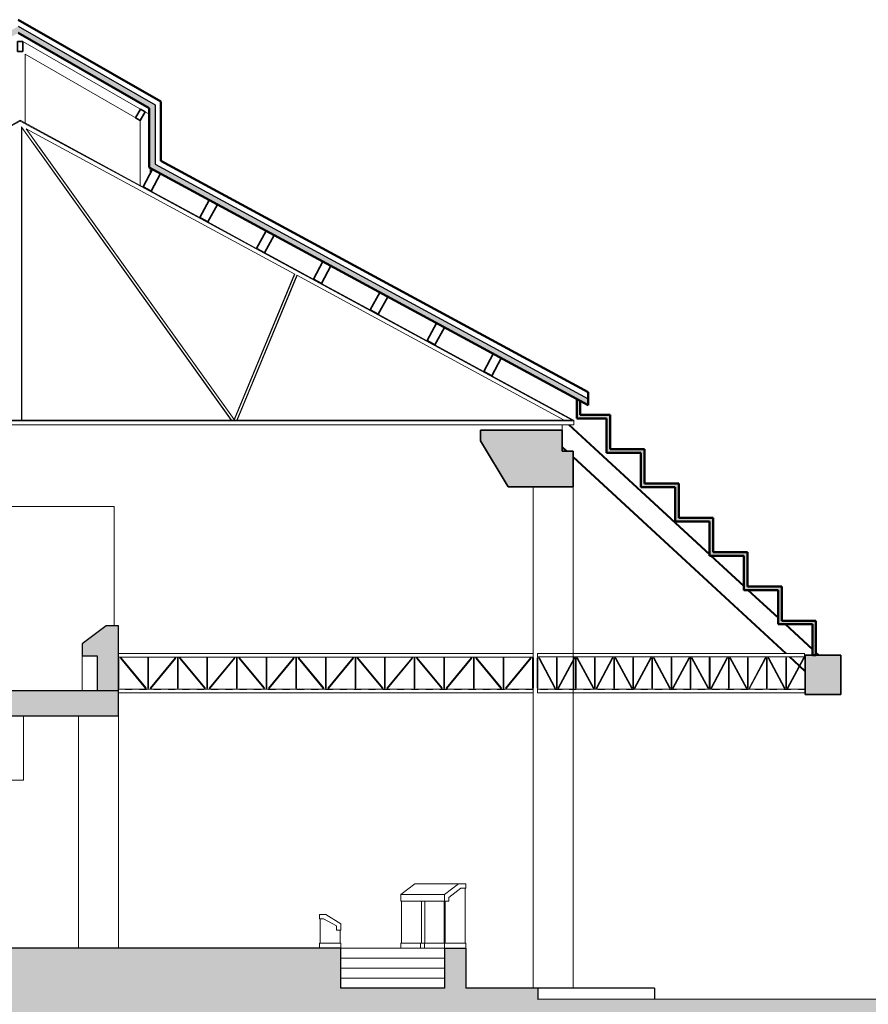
# Model space of a CAD drawing. Header units: metres. Extents: x -18231 to -17951, y 15132 to 15402.
# Tile 132 of 144: x -18009 to -17997, y 15354 to 15368. Entities that reach past the tile are written whole.
import ezdxf

# ---------------------------------------------------------------- set-up
doc = ezdxf.new("R2010")
doc.units = ezdxf.units.M
doc.linetypes.add('Oculto', pattern=[7.14375, 4.7625, -2.38125])
for name, color, linetype, lineweight in [('A-ROOF', 132, 'Continuous', 9), ('A-WALL', 113, 'Continuous', 9), ('I-FURN', 30, 'Continuous', 18), ('S-BEAM', 12, 'Continuous', 18), ('S-COLS', 52, 'Continuous', 18), ('S-STRS', 31, 'Continuous', 18)]:
    doc.layers.add(name, color=color, linetype=linetype, lineweight=lineweight)
doc.layers.add('CORTADO', color=192, linetype='Continuous')
doc.layers.add('HATCH', color=251, linetype='Continuous')

# ---------------------------------------------------------------- blocks, each defined once
blk = doc.blocks.new('Pilar rectangular hormigón - 250 x 560 mm 2-408765-Sección 8')
at = {"layer": 'S-COLS'}
for p, q in [((2774, 3250), (2774, 0)), ((3334, 3250), (3334, 0))]:
    blk.add_line(p, q, dxfattribs=at)
blk = doc.blocks.new('baranda andenes2 - baranda andenes-445251-Sección 8')
at = {"layer": 'I-FURN'}
for p, q in [((6234, 470), (6144, 470)), ((6144, 470), (6144, 410)), ((6444, 340), (6234, 470)), ((6144, 410), (6204, 410)), ((6204, 410), (6384, 311)), ((6384, 311), (6384, 250)), ((6444, 250), (6444, 340)), ((6384, 250), (6444, 250)), ((6144, 70), (6444, 70)), ((6144, 70), (6144, 0)), ((6444, 0), (6144, 0)), ((6444, 0), (6444, 70))]:
    blk.add_line(p, q, dxfattribs=at)
blk = doc.blocks.new('baranda andenes13 - baranda andenes-453981-Sección 8')
at = {"layer": 'I-FURN'}
for p, q in [((7284, 750), (7480, 900)), ((7480, 900), (8090, 900)), ((8090, 900), (7894, 750)), ((7954, 710), (8124, 840)), ((8194, 900), (8090, 900)), ((8124, 840), (8194, 840)), ((8194, 840), (8194, 900)), ((7284, 750), (7894, 750)), ((7284, 660), (7284, 750)), ((7894, 750), (7894, 660)), ((7954, 660), (7954, 710)), ((7894, 660), (7284, 660)), ((7894, 660), (7954, 660)), ((7284, 70), (7561, 70)), ((7284, 70), (7284, 0)), ((7561, 70), (7589, 70)), ((7561, 0), (7561, 70)), ((7589, 70), (7614, 70)), ((7614, 70), (7894, 70)), ((7614, 70), (7614, 0)), ((7894, 70), (8194, 70)), ((7894, 70), (7894, 0)), ((8194, 0), (8194, 70))]:
    blk.add_line(p, q, dxfattribs=at)
blk = doc.blocks.new('Calibre delgado-Ángulos - L140 x 40-473297-Sección 8')
at = {"layer": 'S-BEAM'}
for p, q in [((3334, 3575), (3334, 3625)), ((9134, 3625), (3334, 3625)), ((9134, 3625), (9134, 3575)), ((3334, 3575), (9134, 3575))]:
    blk.add_line(p, q, dxfattribs=at)
at = {"layer": 'S-BEAM', "linetype": 'Oculto'}
blk.add_line((9134, 3622), (3334, 3622), dxfattribs=at)
blk = doc.blocks.new('HSS-Tubo estructural redondo - HSS 0_01-474938-Sección 8')
at = {"layer": 'S-BEAM'}
for p, q in [((9129, 4062), (9129, 3638)), ((9134, 4062), (9129, 4062)), ((9139, 4062), (9134, 4062)), ((9139, 3638), (9139, 4062)), ((9129, 3638), (9134, 3638)), ((9134, 3638), (9139, 3638))]:
    blk.add_line(p, q, dxfattribs=at)
blk = doc.blocks.new('HSS-Tubo estructural redondo - HSS 0_01-V7-Sección 8')
at = {"layer": 'S-BEAM'}
for p, q in [((8715, 4062), (8715, 3638)), ((8720, 4062), (8715, 4062)), ((8725, 4062), (8720, 4062)), ((8725, 3638), (8725, 4062)), ((8715, 3638), (8720, 3638)), ((8720, 3638), (8725, 3638))]:
    blk.add_line(p, q, dxfattribs=at)
blk = doc.blocks.new('HSS-Tubo estructural redondo - HSS 0_01-V8-Sección 8')
at = {"layer": 'S-BEAM'}
for p, q in [((3339, 4062), (3334, 4062)), ((3339, 3638), (3339, 4062)), ((3334, 3638), (3339, 3638))]:
    blk.add_line(p, q, dxfattribs=at)
blk = doc.blocks.new('HSS-Tubo estructural redondo - HSS 0_01-474939-Sección 8')
at = {"layer": 'S-BEAM'}
for p, q in [((9099, 4065), (8748, 3641)), ((8756, 3635), (9107, 4059)), ((9103, 4062), (9099, 4065)), ((9107, 4059), (9103, 4062)), ((8748, 3641), (8752, 3638)), ((8752, 3638), (8756, 3635))]:
    blk.add_line(p, q, dxfattribs=at)
blk = doc.blocks.new('HSS-Tubo estructural redondo - HSS 0_01-475032-Sección 8')
at = {"layer": 'S-BEAM'}
for p, q in [((9129, 4062), (9129, 3638)), ((9130, 4062), (9129, 4062)), ((9129, 3638), (9130, 3638))]:
    blk.add_line(p, q, dxfattribs=at)
blk = doc.blocks.new('HSS-Tubo estructural redondo - HSS 0_01-V9-Sección 8')
at = {"layer": 'S-BEAM'}
for p, q in [((8715, 4062), (8715, 3638)), ((8715, 4062), (8715, 4062)), ((8725, 3638), (8725, 4062)), ((8725, 4062), (8725, 4062)), ((8715, 3638), (8715, 3638)), ((8725, 3638), (8725, 3638))]:
    blk.add_line(p, q, dxfattribs=at)
blk = doc.blocks.new('HSS-Tubo estructural redondo - HSS 0_01-V10-Sección 8')
at = {"layer": 'S-BEAM'}
for p, q in [((3339, 4062), (3338, 4062)), ((3339, 3638), (3339, 4062)), ((3338, 3638), (3339, 3638))]:
    blk.add_line(p, q, dxfattribs=at)
blk = doc.blocks.new('HSS-Tubo estructural redondo - HSS 0_01-475033-Sección 8')
at = {"layer": 'S-BEAM'}
for p, q in [((9099, 4065), (8748, 3641)), ((8756, 3635), (9107, 4059)), ((9099, 4065), (9099, 4065)), ((9107, 4059), (9107, 4059)), ((8748, 3641), (8748, 3641)), ((8756, 3635), (8756, 3635))]:
    blk.add_line(p, q, dxfattribs=at)
blk = doc.blocks.new('Calibre delgado-Ángulos - L140 x 40-476276-Sección 8')
at = {"layer": 'S-BEAM'}
for p, q in [((9199, 3575), (9199, 3625)), ((12944, 3625), (9199, 3625)), ((9199, 3575), (12944, 3575))]:
    blk.add_line(p, q, dxfattribs=at)
at = {"layer": 'S-BEAM', "linetype": 'Oculto'}
blk.add_line((12944, 3622), (9199, 3622), dxfattribs=at)
blk = doc.blocks.new('Calibre delgado-Ángulos - L140 x 40-484132-Sección 8')
at = {"layer": 'S-BEAM'}
for p, q in [((9199, 4075), (9199, 4125)), ((12931, 4125), (9199, 4125)), ((9199, 4075), (12931, 4075)), ((12931, 4125), (12931, 4075))]:
    blk.add_line(p, q, dxfattribs=at)
at = {"layer": 'S-BEAM', "linetype": 'Oculto'}
blk.add_line((12931, 4122), (9199, 4122), dxfattribs=at)
blk = doc.blocks.new('HSS-Tubo estructural redondo - HSS 0_01-V11-Sección 8')
at = {"layer": 'S-BEAM'}
for p, q in [((12939, 4062), (12939, 3638)), ((12944, 4062), (12939, 4062)), ((12939, 3638), (12944, 3638))]:
    blk.add_line(p, q, dxfattribs=at)
blk = doc.blocks.new('HSS-Tubo estructural redondo - HSS 0_01-V12-Sección 8')
at = {"layer": 'S-BEAM'}
for p, q in [((9461, 4062), (9461, 3638)), ((9466, 4062), (9461, 4062)), ((9471, 4062), (9466, 4062)), ((9471, 3638), (9471, 4062)), ((9461, 3638), (9466, 3638)), ((9466, 3638), (9471, 3638))]:
    blk.add_line(p, q, dxfattribs=at)
blk = doc.blocks.new('HSS-Tubo estructural redondo - HSS 0_01-476277-Sección 8')
at = {"layer": 'S-BEAM'}
for p, q in [((12918, 4064), (12692, 3641)), ((12701, 3636), (12927, 4059)), ((12923, 4061), (12918, 4064)), ((12927, 4059), (12923, 4061)), ((12692, 3641), (12697, 3639)), ((12697, 3639), (12701, 3636))]:
    blk.add_line(p, q, dxfattribs=at)
blk = doc.blocks.new('HSS-Tubo estructural redondo - HSS 0_01-V13-Sección 8')
at = {"layer": 'S-BEAM'}
for p, q in [((9708, 4064), (9482, 3641)), ((9491, 3636), (9717, 4059)), ((9713, 4061), (9708, 4064)), ((9717, 4059), (9713, 4061)), ((9482, 3641), (9487, 3639)), ((9487, 3639), (9491, 3636))]:
    blk.add_line(p, q, dxfattribs=at)
blk = doc.blocks.new('HSS-Tubo estructural redondo - HSS 0_01-V14-Sección 8')
at = {"layer": 'S-BEAM'}
for p, q in [((9219, 4061), (9215, 4059)), ((9215, 4059), (9441, 3636)), ((9224, 4064), (9219, 4061)), ((9450, 3641), (9224, 4064)), ((9441, 3636), (9445, 3639)), ((9445, 3639), (9450, 3641))]:
    blk.add_line(p, q, dxfattribs=at)
blk = doc.blocks.new('HSS-Tubo estructural redondo - HSS 0_01-V15-Sección 8')
at = {"layer": 'S-BEAM'}
for p in [(12939, 3873), (12939, 3638)]:
    blk.add_line(p, (12939, 3638), dxfattribs=at)
blk = doc.blocks.new('HSS-Tubo estructural redondo - HSS 0_01-V29-Sección 8')
at = {"layer": 'S-BEAM'}
for p, q in [((9699, 4062), (9695, 4062)), ((9704, 4062), (9699, 4062)), ((9704, 4054), (9704, 4062)), ((9704, 3638), (9704, 4034)), ((9695, 3638), (9699, 3638)), ((9699, 3638), (9704, 3638))]:
    blk.add_line(p, q, dxfattribs=at)
blk = doc.blocks.new('Glulam-Pino del sur - 127X279-588273-Sección 8')
at = {"layer": 'S-BEAM', "lineweight": 35}
for p, q in [((-5029, 8117), (-5141, 8056)), ((-5141, 8056), (-5008, 7811)), ((-4897, 7871), (-5029, 8117)), ((-5008, 7811), (-4897, 7871))]:
    blk.add_line(p, q, dxfattribs=at)
blk = doc.blocks.new('Glulam-Pino del sur - 76X140-588457-Sección 8')
at = {"layer": 'S-BEAM', "lineweight": 35}
for p, q in [((1955, 12726), (1888, 12603)), ((2022, 12690), (1955, 12726)), ((1955, 12566), (2022, 12690)), ((1888, 12603), (1955, 12566))]:
    blk.add_line(p, q, dxfattribs=at)
blk = doc.blocks.new('Glulam-Pino del sur - 76X140-588473-Sección 8')
at = {"layer": 'S-BEAM', "lineweight": 35}
for p, q in [((3694, 11714), (3624, 11593)), ((3760, 11676), (3694, 11714)), ((3624, 11593), (3690, 11555)), ((3690, 11555), (3760, 11676))]:
    blk.add_line(p, q, dxfattribs=at)

msp = doc.modelspace()

# ---------------------------------------------------------------- hatches: boundary and pattern name
at = {"layer": 'HATCH'}
h = msp.add_hatch(color=256, dxfattribs=at)
h.dxf.hatch_style = 1
h.paths.add_polyline_path([(-18010.411, 15365.818), (-18010.411, 15366.693), (-18008.668, 15367.683), (-18006.836, 15366.63), (-18006.836, 15365.801), (-18000.705, 15362.479), (-18000.705, 15362.57), (-18006.756, 15365.848), (-18006.756, 15366.676), (-18008.667, 15367.775), (-18010.491, 15366.74), (-18010.491, 15365.866), (-18016.215, 15362.764), (-18016.215, 15362.673)])
h.paths.add_polyline_path([(-18000.395, 15362.343), (-18000.813, 15362.343), (-18000.813, 15362.538), (-18000.863, 15362.565), (-18000.863, 15362.293), (-18000.445, 15362.293), (-18000.445, 15361.814), (-17999.965, 15361.814), (-17999.965, 15361.335), (-17999.486, 15361.335), (-17999.486, 15360.855), (-17999.007, 15360.855), (-17999.007, 15360.376), (-17998.527, 15360.376), (-17998.527, 15359.896), (-17998.048, 15359.896), (-17998.048, 15359.417), (-17997.569, 15359.417), (-17997.569, 15358.985), (-17997.519, 15358.985), (-17997.519, 15359.467), (-17997.998, 15359.467), (-17997.998, 15359.946), (-17998.477, 15359.946), (-17998.477, 15360.426), (-17998.957, 15360.426), (-17998.957, 15360.905), (-17999.436, 15360.905), (-17999.436, 15361.384), (-17999.916, 15361.384), (-17999.916, 15361.864), (-18000.395, 15361.864)])
h = msp.add_hatch(color=253, dxfattribs=at)
h.dxf.hatch_style = 1
h.paths.add_polyline_path([(-17978.644, 15360.274), (-17981.061, 15360.274), (-17981.061, 15354.274), (-17982.844, 15354.263), (-17982.844, 15354.063, 0.018826), (-17986.043, 15354.184), (-18001.404, 15354.171), (-18001.404, 15354.33), (-18002.412, 15354.33), (-18002.412, 15354.89), (-18002.712, 15354.89), (-18002.712, 15354.33), (-18004.16, 15354.33), (-18004.16, 15354.89), (-18004.46, 15354.89), (-18014.098, 15354.89), (-18014.098, 15354.885), (-18014.258, 15354.885), (-18014.258, 15354.89), (-18016.255, 15354.89), (-18016.255, 15354.885), (-18016.355, 15354.885), (-18020.954, 15354.89), (-18023.451, 15354.89), (-18023.451, 15354.692), (-18026.193, 15354.692), (-18026.194, 15354.517, 0.050097), (-18034.128, 15354.493), (-18034.128, 15354.692), (-18035.912, 15354.704), (-18035.912, 15360.704), (-18038.329, 15360.704), (-18038.329, 15353.384), (-17978.644, 15353.384)])
h.paths.add_polyline_path([(-18001.064, 15362.131), (-18002.209, 15362.131), (-18002.209, 15361.981), (-18001.823, 15361.339), (-18000.914, 15361.339), (-18000.914, 15361.838), (-18001.064, 15361.838)])
h.paths.add_polyline_path([(-18007.267, 15358.485), (-18016.065, 15358.485), (-18016.065, 15358.825), (-18016.215, 15358.825), (-18016.215, 15363.691), (-18016.365, 15363.691), (-18016.365, 15363.361), (-18020.954, 15362.223), (-18020.954, 15362.65), (-18021.314, 15362.65), (-18021.314, 15358.322), (-18021.329, 15358.322), (-18021.354, 15358.322), (-18021.354, 15354.89), (-18020.954, 15354.89), (-18020.954, 15358.805), (-18016.365, 15358.805), (-18016.365, 15358.485), (-18016.614, 15358.485), (-18016.614, 15358.285), (-18016.464, 15358.285), (-18016.464, 15358.136), (-18014.312, 15358.136), (-18008.593, 15358.136), (-18007.267, 15358.136)])
h.paths.add_polyline_path([(-18016.365, 15359.005), (-18020.954, 15359.005), (-18020.954, 15362.141), (-18016.365, 15363.279)], flags=16)
h.paths.add_polyline_path([(-18016.852, 15359.983), (-18018.749, 15359.983), (-18018.749, 15361.182), (-18016.852, 15361.182)], flags=0)
h.paths.add_polyline_path([(-18016.887, 15360.038), (-18018.714, 15360.038), (-18018.714, 15361.147), (-18016.887, 15361.147)], flags=0)
h.paths.add_polyline_path([(-18016.912, 15360.063), (-18018.689, 15360.063), (-18018.689, 15361.122), (-18016.912, 15361.122)], flags=0)
h.paths.add_polyline_path([(-18022.302, 15358.908), (-18022.308, 15358.914), (-18022.312, 15358.927), (-18022.312, 15358.931), (-18022.312, 15359.005), (-18022.522, 15359.005), (-18022.597, 15359.005), (-18022.627, 15359.005), (-18022.627, 15358.885), (-18023.161, 15358.885), (-18023.161, 15362.001), (-18021.314, 15362.001), (-18021.314, 15362.031), (-18025.663, 15362.031), (-18025.663, 15362.001), (-18023.311, 15362.001), (-18023.311, 15358.885), (-18023.311, 15358.885), (-18025.663, 15358.885), (-18025.663, 15358.685), (-18026.063, 15358.685), (-18026.063, 15358.011), (-18025.319, 15358.011), (-18025.319, 15358.685), (-18023.451, 15358.685), (-18023.451, 15357.287), (-18023.271, 15357.287), (-18023.271, 15357.327), (-18023.171, 15357.327), (-18023.171, 15357.287), (-18023.151, 15357.287), (-18023.151, 15357.424), (-18023.151, 15357.609), (-18023.151, 15357.649), (-18023.151, 15357.771), (-18023.151, 15358.685), (-18022.312, 15358.685), (-18022.312, 15358.729), (-18022.302, 15358.729)])
h.paths.add_polyline_path([(-18025.663, 15362.65), (-18026.063, 15362.65), (-18026.063, 15362.64), (-18026.063, 15361.226), (-18025.793, 15361.226), (-18025.793, 15361.122), (-18025.663, 15361.122)])
h.paths.add_polyline_path([(-18025.793, 15359.524), (-18026.063, 15359.524), (-18026.132, 15359.524), (-18026.512, 15359.524), (-18026.512, 15359.424), (-18026.132, 15359.424), (-18026.063, 15359.424), (-18025.793, 15359.424)], flags=17)
h.paths.add_polyline_path([(-18025.663, 15359.524), (-18025.793, 15359.524), (-18025.793, 15359.424), (-18026.063, 15359.424), (-18026.063, 15358.685), (-18025.663, 15358.685), (-18025.663, 15358.885)], flags=17)
h.paths.add_polyline_path([(-18016.464, 15358.285), (-18016.614, 15358.285), (-18016.614, 15358.026), (-18016.315, 15357.626), (-18016.315, 15357.327), (-18016.165, 15357.327), (-18016.165, 15357.626), (-18016.464, 15358.026)], flags=17)
h.paths.add_polyline_path([(-18007.267, 15359.394), (-18007.437, 15359.394), (-18007.776, 15359.144), (-18007.776, 15358.975), (-18007.567, 15358.975), (-18007.567, 15358.485), (-18007.267, 15358.485)], flags=17)
h.paths.add_polyline_path([(-17997.17, 15358.985), (-17997.669, 15358.985), (-17997.669, 15358.435), (-17997.17, 15358.435)], flags=17)

# ---------------------------------------------------------------- linework, layer by layer
at = {"layer": 'A-ROOF', "lineweight": 50}
msp.add_line((-17997.569, 15358.985), (-17997.519, 15358.985), dxfattribs=at)
at = {"layer": 'A-WALL'}
for p, q in [((-18008.877, 15361.065), (-18007.328, 15361.065)), ((-18007.328, 15361.065), (-18007.328, 15359.394)), ((-18007.776, 15358.975), (-18007.776, 15358.485)), ((-18002.422, 15354.96), (-18002.422, 15355.729)), ((-18003.311, 15355.549), (-18003.311, 15354.96)), ((-18003.033, 15354.96), (-18003.033, 15355.549)), ((-18002.987, 15355.549), (-18002.987, 15354.96)), ((-18002.717, 15354.96), (-18002.717, 15355.549)), ((-18002.702, 15355.549), (-18002.702, 15354.96)), ((-18004.45, 15355.299), (-18004.45, 15354.96)), ((-18004.17, 15354.96), (-18004.17, 15355.139))]:
    msp.add_line(p, q, dxfattribs=at)
at = {"layer": 'CORTADO', "lineweight": 50}
for p, q in [((-18006.676, 15366.722), (-18008.667, 15367.867)), ((-18008.668, 15367.683), (-18006.836, 15366.63)), ((-18006.836, 15366.63), (-18006.836, 15365.801)), ((-18006.676, 15365.896), (-18006.676, 15366.722)), ((-18006.836, 15365.801), (-18000.705, 15362.479)), ((-18000.705, 15362.66), (-18006.676, 15365.896)), ((-18000.705, 15362.479), (-18000.705, 15362.66)), ((-18000.863, 15362.565), (-18000.863, 15362.293)), ((-18000.813, 15362.343), (-18000.813, 15362.538)), ((-18000.863, 15362.293), (-18000.445, 15362.293)), ((-18000.395, 15362.343), (-18000.813, 15362.343)), ((-18000.445, 15362.293), (-18000.445, 15361.814)), ((-18000.395, 15361.864), (-18000.395, 15362.343)), ((-18000.445, 15361.814), (-17999.965, 15361.814)), ((-17999.916, 15361.864), (-18000.395, 15361.864)), ((-17999.965, 15361.814), (-17999.965, 15361.335)), ((-17999.916, 15361.384), (-17999.916, 15361.864)), ((-17999.965, 15361.335), (-17999.486, 15361.335)), ((-17999.436, 15361.384), (-17999.916, 15361.384)), ((-17999.486, 15361.335), (-17999.486, 15360.855)), ((-17999.436, 15360.905), (-17999.436, 15361.384)), ((-17999.486, 15360.855), (-17999.007, 15360.855)), ((-17998.957, 15360.905), (-17999.436, 15360.905)), ((-17999.007, 15360.855), (-17999.007, 15360.376)), ((-17998.957, 15360.426), (-17998.957, 15360.905)), ((-17999.007, 15360.376), (-17998.527, 15360.376)), ((-17998.477, 15360.426), (-17998.957, 15360.426)), ((-17998.527, 15360.376), (-17998.527, 15359.896)), ((-17998.477, 15359.946), (-17998.477, 15360.426)), ((-17998.527, 15359.896), (-17998.048, 15359.896)), ((-17997.998, 15359.946), (-17998.477, 15359.946)), ((-17998.048, 15359.896), (-17998.048, 15359.417)), ((-17997.998, 15359.467), (-17997.998, 15359.946)), ((-17998.048, 15359.417), (-17997.569, 15359.417)), ((-17997.519, 15359.467), (-17997.998, 15359.467)), ((-17997.569, 15359.417), (-17997.569, 15358.985)), ((-17997.519, 15358.985), (-17997.519, 15359.467))]:
    msp.add_line(p, q, dxfattribs=at)
at = {"layer": 'CORTADO', "lineweight": 25}
for p, q in [((-18008.667, 15367.775), (-18006.756, 15366.676)), ((-18006.756, 15366.676), (-18006.756, 15365.848)), ((-18006.756, 15365.848), (-18000.705, 15362.57))]:
    msp.add_line(p, q, dxfattribs=at)
at = {"layer": 'CORTADO', "lineweight": 35}
for p, q in [((-18001.064, 15362.131), (-18002.209, 15362.131)), ((-18002.209, 15362.131), (-18002.209, 15361.981)), ((-18001.064, 15361.838), (-18001.064, 15362.131)), ((-18002.209, 15361.981), (-18001.823, 15361.339)), ((-18000.914, 15361.838), (-18001.064, 15361.838)), ((-18000.914, 15361.339), (-18000.914, 15361.838)), ((-18001.823, 15361.339), (-18000.914, 15361.339)), ((-17997.17, 15358.985), (-17997.669, 15358.985)), ((-17997.669, 15358.985), (-17997.669, 15358.435)), ((-17997.17, 15358.435), (-17997.17, 15358.985)), ((-17997.669, 15358.435), (-17997.17, 15358.435))]:
    msp.add_line(p, q, dxfattribs=at)
at = {"layer": 'CORTADO'}
for p, q in [((-18007.437, 15359.394), (-18007.776, 15359.144)), ((-18007.267, 15359.394), (-18007.437, 15359.394)), ((-18007.267, 15358.485), (-18007.267, 15359.394)), ((-18007.776, 15359.144), (-18007.776, 15358.975)), ((-18007.776, 15358.975), (-18007.567, 15358.975)), ((-18007.567, 15358.975), (-18007.567, 15358.485)), ((-18007.266, 15358.485), (-18016.065, 15358.485)), ((-18007.267, 15358.136), (-18007.267, 15358.485)), ((-18014.312, 15358.136), (-18008.593, 15358.136)), ((-18008.593, 15358.136), (-18007.267, 15358.136)), ((-18004.16, 15354.89), (-18020.954, 15354.89)), ((-18004.16, 15354.33), (-18004.16, 15354.89)), ((-18002.712, 15354.89), (-18002.712, 15354.33)), ((-18002.712, 15354.89), (-18002.412, 15354.89)), ((-18002.412, 15354.89), (-18002.412, 15354.33)), ((-18002.712, 15354.33), (-18004.16, 15354.33)), ((-17999.774, 15354.33), (-18002.412, 15354.33)), ((-18001.404, 15354.33), (-18001.404, 15354.171)), ((-17999.774, 15354.33), (-17999.774, 15354.171)), ((-17986.043, 15354.184), (-18001.404, 15354.171))]:
    msp.add_line(p, q, dxfattribs=at)
at = {"layer": 'I-FURN'}
for p, q in [((-18008.593, 15358.136), (-18008.593, 15357.237)), ((-18008.593, 15357.237), (-18014.312, 15357.237))]:
    msp.add_line(p, q, dxfattribs=at)
at = {"layer": 'S-BEAM'}
for p, q in [((-18008.602, 15367.564), (-18006.836, 15366.548)), ((-18008.57, 15367.384), (-18006.977, 15366.468)), ((-18008.57, 15367.384), (-18008.57, 15366.424)), ((-18008.639, 15366.449), (-18010.366, 15365.514)), ((-18008.639, 15366.461), (-18010.318, 15365.552)), ((-18008.639, 15366.461), (-18008.639, 15366.449)), ((-18006.962, 15365.552), (-18008.639, 15366.461)), ((-18008.639, 15366.449), (-18008.639, 15366.461)), ((-18006.89, 15365.501), (-18008.639, 15366.449)), ((-18008.619, 15362.271), (-18008.619, 15366.361)), ((-18005.691, 15362.271), (-18008.619, 15366.361)), ((-18006.962, 15366.439), (-18006.962, 15366.46)), ((-18006.962, 15365.552), (-18006.962, 15366.439)), ((-18008.556, 15366.344), (-18008.559, 15366.341)), ((-18004.803, 15364.31), (-18008.556, 15366.344)), ((-18005.648, 15362.281), (-18008.556, 15366.344)), ((-18006.822, 15365.794), (-18006.822, 15365.718)), ((-18006.868, 15365.501), (-18006.962, 15365.552)), ((-18000.928, 15362.271), (-18006.89, 15365.501)), ((-18006.13, 15365.101), (-18006.812, 15365.471)), ((-18005.336, 15364.671), (-18006.018, 15365.041)), ((-18004.543, 15364.241), (-18005.225, 15364.611)), ((-18004.807, 15364.313), (-18005.648, 15362.281)), ((-18004.771, 15364.293), (-18005.608, 15362.271)), ((-18001.039, 15362.271), (-18004.775, 15364.295)), ((-18003.749, 15363.811), (-18004.431, 15364.181)), ((-18002.955, 15363.381), (-18003.638, 15363.751)), ((-18002.162, 15362.951), (-18002.844, 15363.321)), ((-18000.906, 15362.271), (-18002.05, 15362.891)), ((-18008.64, 15362.271), (-18016.215, 15362.271)), ((-18008.64, 15362.26), (-18016.215, 15362.26)), ((-18000.928, 15362.271), (-18008.64, 15362.271)), ((-18000.905, 15362.26), (-18008.64, 15362.26)), ((-18005.65, 15362.277), (-18005.645, 15362.277)), ((-18000.905, 15362.271), (-18000.906, 15362.271)), ((-18000.905, 15362.271), (-18000.905, 15362.26)), ((-18000.905, 15362.26), (-18000.905, 15362.207)), ((-18008.64, 15362.207), (-18016.215, 15362.207)), ((-18000.905, 15362.207), (-18008.64, 15362.207)), ((-18001.064, 15362.131), (-18001.064, 15362.207)), ((-18000.979, 15362.207), (-17999.007, 15360.386)), ((-18000.964, 15362.207), (-17999.007, 15360.4)), ((-18001.064, 15361.901), (-18000.996, 15361.838)), ((-18001.064, 15361.887), (-18001.011, 15361.838)), ((-18000.914, 15361.762), (-17997.932, 15359.01)), ((-18000.914, 15361.749), (-17997.947, 15359.01)), ((-17998.995, 15360.376), (-17998.527, 15359.944)), ((-17998.98, 15360.376), (-17998.527, 15359.958)), ((-17998.476, 15359.896), (-17998.048, 15359.501)), ((-17998.461, 15359.896), (-17998.048, 15359.515)), ((-17997.998, 15359.469), (-17997.995, 15359.467)), ((-17997.956, 15359.417), (-17997.569, 15359.059)), ((-17997.941, 15359.417), (-17997.569, 15359.073)), ((-17997.893, 15358.96), (-17997.756, 15358.833)), ((-17997.878, 15358.96), (-17997.751, 15358.842)), ((-17997.519, 15359.027), (-17997.473, 15358.985)), ((-17997.519, 15359.013), (-17997.488, 15358.985)), ((-17997.748, 15358.826), (-17997.674, 15358.758)), ((-17997.743, 15358.836), (-17997.674, 15358.772))]:
    msp.add_line(p, q, dxfattribs=at)
at = {"layer": 'S-BEAM', "linetype": 'Oculto'}
for p, q in [((-18008.623, 15366.365), (-18008.619, 15366.368)), ((-18008.623, 15362.271), (-18008.623, 15366.365)), ((-18005.686, 15362.271), (-18008.619, 15366.368)), ((-18005.65, 15362.277), (-18008.559, 15366.341)), ((-18004.803, 15364.31), (-18005.645, 15362.277)), ((-18004.775, 15364.295), (-18005.613, 15362.271))]:
    msp.add_line(p, q, dxfattribs=at)
at = {"layer": 'S-COLS'}
for p, q in [((-18001.473, 15358.947), (-18001.473, 15361.339)), ((-18000.914, 15358.922), (-18000.914, 15361.339)), ((-18000.914, 15354.33), (-18000.914, 15358.901)), ((-18001.473, 15354.33), (-18001.473, 15358.523))]:
    msp.add_line(p, q, dxfattribs=at)
at = {"layer": 'S-STRS'}
for p, q in [((-18002.712, 15354.89), (-18004.16, 15354.89)), ((-18004.16, 15354.75), (-18002.712, 15354.75)), ((-18004.16, 15354.61), (-18002.712, 15354.61)), ((-18002.712, 15354.47), (-18004.16, 15354.47))]:
    msp.add_line(p, q, dxfattribs=at)

# ---------------------------------------------------------------- block references
at = {"layer": 'I-FURN', "xscale": 0.0009987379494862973, "yscale": 0.0009987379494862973, "zscale": 0.0009987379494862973}
for name in ['baranda andenes13 - baranda andenes-453981-Sección 8', 'baranda andenes2 - baranda andenes-445251-Sección 8']:
    msp.add_blockref(name, (-18010.596, 15354.89), dxfattribs=at)
at = {"layer": 'S-BEAM'}
for name, p, xscale, yscale, zscale, rotation in [('Glulam-Pino del sur - 76X140-588457-Sección 8', (-18004.34, 15355.459), 0.0009987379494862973, 0.0009987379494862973, 0.0009987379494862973, 28.45109563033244), ('Glulam-Pino del sur - 127X279-588273-Sección 8', (-18010.727, 15357.081), 0.0009987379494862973, 0.0009987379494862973, 0.0009987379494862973, 303.0978087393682), ('Glulam-Pino del sur - 127X279-588273-Sección 8', (-18009.934, 15356.651), 0.0009987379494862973, 0.0009987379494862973, 0.0009987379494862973, 303.0978087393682), ('Glulam-Pino del sur - 127X279-588273-Sección 8', (-18009.14, 15356.221), 0.0009987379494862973, 0.0009987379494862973, 0.0009987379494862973, 303.0978087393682), ('Glulam-Pino del sur - 127X279-588273-Sección 8', (-18008.346, 15355.791), 0.0009987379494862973, 0.0009987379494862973, 0.0009987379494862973, 303.0978087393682), ('Glulam-Pino del sur - 127X279-588273-Sección 8', (-18007.553, 15355.361), 0.0009987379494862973, 0.0009987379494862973, 0.0009987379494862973, 303.0978087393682), ('Glulam-Pino del sur - 127X279-588273-Sección 8', (-18006.759, 15354.931), 0.0009987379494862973, 0.0009987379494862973, 0.0009987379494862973, 303.0978087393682), ('Glulam-Pino del sur - 127X279-588273-Sección 8', (-18005.965, 15354.501), 0.0009987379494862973, 0.0009987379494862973, 0.0009987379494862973, 303.0978087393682), ('HSS-Tubo estructural redondo - HSS 0_01-474939-Sección 8', (-18009.182, 15368.21), 0.000998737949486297, 0.000998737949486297, 0.000998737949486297, 259.2965532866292), ('HSS-Tubo estructural redondo - HSS 0_01-475033-Sección 8', (-18009.182, 15368.21), 0.000998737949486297, 0.000998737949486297, 0.000998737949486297, 259.2965532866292), ('HSS-Tubo estructural redondo - HSS 0_01-474939-Sección 8', (-18008.355, 15368.21), 0.0009987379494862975, 0.0009987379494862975, 0.0009987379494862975, 259.2965532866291), ('HSS-Tubo estructural redondo - HSS 0_01-475033-Sección 8', (-18008.355, 15368.21), 0.0009987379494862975, 0.0009987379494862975, 0.0009987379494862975, 259.2965532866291), ('HSS-Tubo estructural redondo - HSS 0_01-474939-Sección 8', (-18007.527, 15368.21), 0.0009987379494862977, 0.0009987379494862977, 0.0009987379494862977, 259.2965532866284), ('HSS-Tubo estructural redondo - HSS 0_01-475033-Sección 8', (-18007.527, 15368.21), 0.0009987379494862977, 0.0009987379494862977, 0.0009987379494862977, 259.2965532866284), ('HSS-Tubo estructural redondo - HSS 0_01-474939-Sección 8', (-18006.699, 15368.21), 0.000998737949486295, 0.000998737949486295, 0.000998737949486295, 259.2965532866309), ('HSS-Tubo estructural redondo - HSS 0_01-475033-Sección 8', (-18006.699, 15368.21), 0.000998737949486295, 0.000998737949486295, 0.000998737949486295, 259.2965532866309), ('HSS-Tubo estructural redondo - HSS 0_01-474939-Sección 8', (-18005.872, 15368.21), 0.0009987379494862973, 0.0009987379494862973, 0.0009987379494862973, 259.2965532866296), ('HSS-Tubo estructural redondo - HSS 0_01-475033-Sección 8', (-18005.872, 15368.21), 0.0009987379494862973, 0.0009987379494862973, 0.0009987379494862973, 259.2965532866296), ('HSS-Tubo estructural redondo - HSS 0_01-474939-Sección 8', (-18005.044, 15368.21), 0.0009987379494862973, 0.0009987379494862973, 0.0009987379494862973, 259.2965532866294), ('HSS-Tubo estructural redondo - HSS 0_01-475033-Sección 8', (-18005.044, 15368.21), 0.0009987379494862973, 0.0009987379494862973, 0.0009987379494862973, 259.2965532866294), ('HSS-Tubo estructural redondo - HSS 0_01-474939-Sección 8', (-18004.216, 15368.21), 0.0009987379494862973, 0.0009987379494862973, 0.0009987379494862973, 259.2965532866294), ('HSS-Tubo estructural redondo - HSS 0_01-475033-Sección 8', (-18004.216, 15368.21), 0.0009987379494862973, 0.0009987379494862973, 0.0009987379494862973, 259.2965532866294), ('HSS-Tubo estructural redondo - HSS 0_01-476277-Sección 8', (-17996.841, 15371.512), 0.0009987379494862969, 0.0009987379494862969, 0.0009987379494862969, 236.2935624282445), ('HSS-Tubo estructural redondo - HSS 0_01-476277-Sección 8', (-17996.306, 15371.512), 0.0009987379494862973, 0.0009987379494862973, 0.0009987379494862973, 236.2935624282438), ('HSS-Tubo estructural redondo - HSS 0_01-476277-Sección 8', (-17995.772, 15371.512), 0.0009987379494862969, 0.0009987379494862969, 0.0009987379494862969, 236.2935624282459), ('HSS-Tubo estructural redondo - HSS 0_01-476277-Sección 8', (-17995.238, 15371.512), 0.0009987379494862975, 0.0009987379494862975, 0.0009987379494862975, 236.2935624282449), ('HSS-Tubo estructural redondo - HSS 0_01-476277-Sección 8', (-17994.703, 15371.512), 0.000998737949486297, 0.000998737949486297, 0.000998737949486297, 236.2935624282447), ('HSS-Tubo estructural redondo - HSS 0_01-476277-Sección 8', (-17994.169, 15371.512), 0.0009987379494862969, 0.0009987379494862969, 0.0009987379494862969, 236.2935624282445)]:
    msp.add_blockref(name, p, dxfattribs=dict(at, xscale=xscale, yscale=yscale, zscale=zscale, rotation=rotation))
for name, p, xscale, yscale, zscale in [('Glulam-Pino del sur - 76X140-588473-Sección 8', (-18010.647, 15354.919), 0.0009987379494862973, 0.0009987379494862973, 0.0009987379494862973), ('HSS-Tubo estructural redondo - HSS 0_01-V8-Sección 8', (-18010.596, 15354.89), 0.0009987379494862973, 0.0009987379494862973, 0.0009987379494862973), ('Calibre delgado-Ángulos - L140 x 40-473297-Sección 8', (-18010.596, 15355.389), 0.0009987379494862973, 0.0009987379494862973, 0.0009987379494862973), ('HSS-Tubo estructural redondo - HSS 0_01-V10-Sección 8', (-18010.596, 15354.89), 0.0009987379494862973, 0.0009987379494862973, 0.0009987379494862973), ('HSS-Tubo estructural redondo - HSS 0_01-V7-Sección 8', (-18015.562, 15354.89), 0.0009987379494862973, 0.0009987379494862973, 0.0009987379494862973), ('HSS-Tubo estructural redondo - HSS 0_01-V9-Sección 8', (-18015.562, 15354.89), 0.0009987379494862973, 0.0009987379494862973, 0.0009987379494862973), ('HSS-Tubo estructural redondo - HSS 0_01-474939-Sección 8', (-18015.562, 15354.89), 0.0009987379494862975, 0.0009987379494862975, 0.0009987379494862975), ('HSS-Tubo estructural redondo - HSS 0_01-475033-Sección 8', (-18015.562, 15354.89), 0.0009987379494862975, 0.0009987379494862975, 0.0009987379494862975), ('HSS-Tubo estructural redondo - HSS 0_01-V7-Sección 8', (-18015.148, 15354.89), 0.0009987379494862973, 0.0009987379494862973, 0.0009987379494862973), ('HSS-Tubo estructural redondo - HSS 0_01-V9-Sección 8', (-18015.148, 15354.89), 0.0009987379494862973, 0.0009987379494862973, 0.0009987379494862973), ('HSS-Tubo estructural redondo - HSS 0_01-V7-Sección 8', (-18014.735, 15354.89), 0.0009987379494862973, 0.0009987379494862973, 0.0009987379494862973), ('HSS-Tubo estructural redondo - HSS 0_01-V9-Sección 8', (-18014.735, 15354.89), 0.0009987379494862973, 0.0009987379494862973, 0.0009987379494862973), ('HSS-Tubo estructural redondo - HSS 0_01-474939-Sección 8', (-18014.735, 15354.89), 0.0009987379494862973, 0.0009987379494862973, 0.0009987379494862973), ('HSS-Tubo estructural redondo - HSS 0_01-475033-Sección 8', (-18014.735, 15354.89), 0.0009987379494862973, 0.0009987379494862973, 0.0009987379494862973), ('HSS-Tubo estructural redondo - HSS 0_01-V7-Sección 8', (-18014.321, 15354.89), 0.0009987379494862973, 0.0009987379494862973, 0.0009987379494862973), ('HSS-Tubo estructural redondo - HSS 0_01-V9-Sección 8', (-18014.321, 15354.89), 0.0009987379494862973, 0.0009987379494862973, 0.0009987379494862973), ('HSS-Tubo estructural redondo - HSS 0_01-V7-Sección 8', (-18013.907, 15354.89), 0.0009987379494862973, 0.0009987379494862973, 0.0009987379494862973), ('HSS-Tubo estructural redondo - HSS 0_01-V9-Sección 8', (-18013.907, 15354.89), 0.0009987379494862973, 0.0009987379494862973, 0.0009987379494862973), ('HSS-Tubo estructural redondo - HSS 0_01-474939-Sección 8', (-18013.907, 15354.89), 0.0009987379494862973, 0.0009987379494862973, 0.0009987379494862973), ('HSS-Tubo estructural redondo - HSS 0_01-475033-Sección 8', (-18013.907, 15354.89), 0.0009987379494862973, 0.0009987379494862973, 0.0009987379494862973), ('HSS-Tubo estructural redondo - HSS 0_01-V7-Sección 8', (-18013.493, 15354.89), 0.0009987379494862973, 0.0009987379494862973, 0.0009987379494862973), ('HSS-Tubo estructural redondo - HSS 0_01-V9-Sección 8', (-18013.493, 15354.89), 0.0009987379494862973, 0.0009987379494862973, 0.0009987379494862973), ('HSS-Tubo estructural redondo - HSS 0_01-V7-Sección 8', (-18013.079, 15354.89), 0.0009987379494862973, 0.0009987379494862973, 0.0009987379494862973), ('HSS-Tubo estructural redondo - HSS 0_01-V9-Sección 8', (-18013.079, 15354.89), 0.0009987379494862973, 0.0009987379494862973, 0.0009987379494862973), ('HSS-Tubo estructural redondo - HSS 0_01-474939-Sección 8', (-18013.079, 15354.89), 0.0009987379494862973, 0.0009987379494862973, 0.0009987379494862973), ('HSS-Tubo estructural redondo - HSS 0_01-475033-Sección 8', (-18013.079, 15354.89), 0.0009987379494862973, 0.0009987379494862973, 0.0009987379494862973), ('HSS-Tubo estructural redondo - HSS 0_01-V7-Sección 8', (-18012.665, 15354.89), 0.0009987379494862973, 0.0009987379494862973, 0.0009987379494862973), ('HSS-Tubo estructural redondo - HSS 0_01-V9-Sección 8', (-18012.665, 15354.89), 0.0009987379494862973, 0.0009987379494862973, 0.0009987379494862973), ('HSS-Tubo estructural redondo - HSS 0_01-V7-Sección 8', (-18012.252, 15354.89), 0.0009987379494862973, 0.0009987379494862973, 0.0009987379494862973), ('HSS-Tubo estructural redondo - HSS 0_01-V9-Sección 8', (-18012.252, 15354.89), 0.0009987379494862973, 0.0009987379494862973, 0.0009987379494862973), ('HSS-Tubo estructural redondo - HSS 0_01-474939-Sección 8', (-18012.252, 15354.89), 0.0009987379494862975, 0.0009987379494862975, 0.0009987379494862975), ('HSS-Tubo estructural redondo - HSS 0_01-475033-Sección 8', (-18012.252, 15354.89), 0.0009987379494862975, 0.0009987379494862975, 0.0009987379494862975), ('HSS-Tubo estructural redondo - HSS 0_01-V7-Sección 8', (-18011.838, 15354.89), 0.0009987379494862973, 0.0009987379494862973, 0.0009987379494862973), ('HSS-Tubo estructural redondo - HSS 0_01-V9-Sección 8', (-18011.838, 15354.89), 0.0009987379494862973, 0.0009987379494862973, 0.0009987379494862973), ('HSS-Tubo estructural redondo - HSS 0_01-V7-Sección 8', (-18011.424, 15354.89), 0.0009987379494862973, 0.0009987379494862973, 0.0009987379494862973), ('HSS-Tubo estructural redondo - HSS 0_01-V9-Sección 8', (-18011.424, 15354.89), 0.0009987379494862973, 0.0009987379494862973, 0.0009987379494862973), ('HSS-Tubo estructural redondo - HSS 0_01-474939-Sección 8', (-18011.424, 15354.89), 0.0009987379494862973, 0.0009987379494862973, 0.0009987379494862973), ('HSS-Tubo estructural redondo - HSS 0_01-475033-Sección 8', (-18011.424, 15354.89), 0.0009987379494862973, 0.0009987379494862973, 0.0009987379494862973), ('HSS-Tubo estructural redondo - HSS 0_01-V7-Sección 8', (-18011.01, 15354.89), 0.0009987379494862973, 0.0009987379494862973, 0.0009987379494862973), ('HSS-Tubo estructural redondo - HSS 0_01-V9-Sección 8', (-18011.01, 15354.89), 0.0009987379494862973, 0.0009987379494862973, 0.0009987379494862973), ('HSS-Tubo estructural redondo - HSS 0_01-V7-Sección 8', (-18010.596, 15354.89), 0.0009987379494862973, 0.0009987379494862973, 0.0009987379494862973), ('HSS-Tubo estructural redondo - HSS 0_01-V9-Sección 8', (-18010.596, 15354.89), 0.0009987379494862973, 0.0009987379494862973, 0.0009987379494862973), ('HSS-Tubo estructural redondo - HSS 0_01-474939-Sección 8', (-18010.596, 15354.89), 0.0009987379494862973, 0.0009987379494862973, 0.0009987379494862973), ('HSS-Tubo estructural redondo - HSS 0_01-475033-Sección 8', (-18010.596, 15354.89), 0.0009987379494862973, 0.0009987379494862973, 0.0009987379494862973), ('HSS-Tubo estructural redondo - HSS 0_01-474938-Sección 8', (-18010.596, 15354.89), 0.0009987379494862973, 0.0009987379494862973, 0.0009987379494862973), ('HSS-Tubo estructural redondo - HSS 0_01-475032-Sección 8', (-18010.596, 15354.89), 0.0009987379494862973, 0.0009987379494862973, 0.0009987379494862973), ('HSS-Tubo estructural redondo - HSS 0_01-V12-Sección 8', (-18010.863, 15354.89), 0.0009987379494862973, 0.0009987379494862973, 0.0009987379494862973), ('Calibre delgado-Ángulos - L140 x 40-484132-Sección 8', (-18010.596, 15354.89), 0.0009987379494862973, 0.0009987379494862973, 0.0009987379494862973), ('HSS-Tubo estructural redondo - HSS 0_01-V14-Sección 8', (-18010.596, 15354.89), 0.0009987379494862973, 0.0009987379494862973, 0.0009987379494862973), ('HSS-Tubo estructural redondo - HSS 0_01-V12-Sección 8', (-18010.596, 15354.89), 0.0009987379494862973, 0.0009987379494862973, 0.0009987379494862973), ('HSS-Tubo estructural redondo - HSS 0_01-V13-Sección 8', (-18010.596, 15354.89), 0.0009987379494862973, 0.0009987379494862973, 0.0009987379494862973), ('HSS-Tubo estructural redondo - HSS 0_01-V29-Sección 8', (-18010.596, 15354.89), 0.0009987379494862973, 0.0009987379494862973, 0.0009987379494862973), ('HSS-Tubo estructural redondo - HSS 0_01-V7-Sección 8', (-18009.584, 15354.89), 0.0009987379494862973, 0.0009987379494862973, 0.0009987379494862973), ('HSS-Tubo estructural redondo - HSS 0_01-V7-Sección 8', (-18009.317, 15354.89), 0.0009987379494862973, 0.0009987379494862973, 0.0009987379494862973), ('HSS-Tubo estructural redondo - HSS 0_01-476277-Sección 8', (-18013.268, 15354.89), 0.0009987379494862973, 0.0009987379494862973, 0.0009987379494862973), ('HSS-Tubo estructural redondo - HSS 0_01-V7-Sección 8', (-18009.05, 15354.89), 0.0009987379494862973, 0.0009987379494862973, 0.0009987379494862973), ('HSS-Tubo estructural redondo - HSS 0_01-V7-Sección 8', (-18008.783, 15354.89), 0.0009987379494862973, 0.0009987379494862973, 0.0009987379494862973), ('HSS-Tubo estructural redondo - HSS 0_01-476277-Sección 8', (-18012.734, 15354.89), 0.0009987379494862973, 0.0009987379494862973, 0.0009987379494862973), ('HSS-Tubo estructural redondo - HSS 0_01-V7-Sección 8', (-18008.516, 15354.89), 0.0009987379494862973, 0.0009987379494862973, 0.0009987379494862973), ('HSS-Tubo estructural redondo - HSS 0_01-V7-Sección 8', (-18008.248, 15354.89), 0.0009987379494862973, 0.0009987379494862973, 0.0009987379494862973), ('HSS-Tubo estructural redondo - HSS 0_01-476277-Sección 8', (-18012.199, 15354.89), 0.0009987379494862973, 0.0009987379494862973, 0.0009987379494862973), ('HSS-Tubo estructural redondo - HSS 0_01-V7-Sección 8', (-18007.981, 15354.89), 0.0009987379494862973, 0.0009987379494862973, 0.0009987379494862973), ('HSS-Tubo estructural redondo - HSS 0_01-V7-Sección 8', (-18007.714, 15354.89), 0.0009987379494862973, 0.0009987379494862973, 0.0009987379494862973), ('HSS-Tubo estructural redondo - HSS 0_01-476277-Sección 8', (-18011.665, 15354.89), 0.0009987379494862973, 0.0009987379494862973, 0.0009987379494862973), ('HSS-Tubo estructural redondo - HSS 0_01-V7-Sección 8', (-18007.447, 15354.89), 0.0009987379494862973, 0.0009987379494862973, 0.0009987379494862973), ('HSS-Tubo estructural redondo - HSS 0_01-V7-Sección 8', (-18007.18, 15354.89), 0.0009987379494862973, 0.0009987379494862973, 0.0009987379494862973), ('HSS-Tubo estructural redondo - HSS 0_01-476277-Sección 8', (-18011.131, 15354.89), 0.0009987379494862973, 0.0009987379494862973, 0.0009987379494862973), ('HSS-Tubo estructural redondo - HSS 0_01-V7-Sección 8', (-18006.913, 15354.89), 0.0009987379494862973, 0.0009987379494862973, 0.0009987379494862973), ('HSS-Tubo estructural redondo - HSS 0_01-V7-Sección 8', (-18006.645, 15354.89), 0.0009987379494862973, 0.0009987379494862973, 0.0009987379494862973), ('HSS-Tubo estructural redondo - HSS 0_01-476277-Sección 8', (-18010.596, 15354.89), 0.0009987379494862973, 0.0009987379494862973, 0.0009987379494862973), ('HSS-Tubo estructural redondo - HSS 0_01-V11-Sección 8', (-18010.596, 15354.89), 0.0009987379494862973, 0.0009987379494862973, 0.0009987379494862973), ('HSS-Tubo estructural redondo - HSS 0_01-V15-Sección 8', (-18010.596, 15354.89), 0.0009987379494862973, 0.0009987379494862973, 0.0009987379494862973), ('Calibre delgado-Ángulos - L140 x 40-473297-Sección 8', (-18010.596, 15354.89), 0.0009987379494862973, 0.0009987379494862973, 0.0009987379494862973), ('Calibre delgado-Ángulos - L140 x 40-476276-Sección 8', (-18010.596, 15354.89), 0.0009987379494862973, 0.0009987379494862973, 0.0009987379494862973)]:
    msp.add_blockref(name, p, dxfattribs=dict(at, xscale=xscale, yscale=yscale, zscale=zscale))
at = {"layer": 'S-COLS', "xscale": 0.0009987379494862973, "yscale": 0.0009987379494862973, "zscale": 0.0009987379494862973}
msp.add_blockref('Pilar rectangular hormigón - 250 x 560 mm 2-408765-Sección 8', (-18010.596, 15354.89), dxfattribs=at)

doc.saveas('drawing.dxf')
